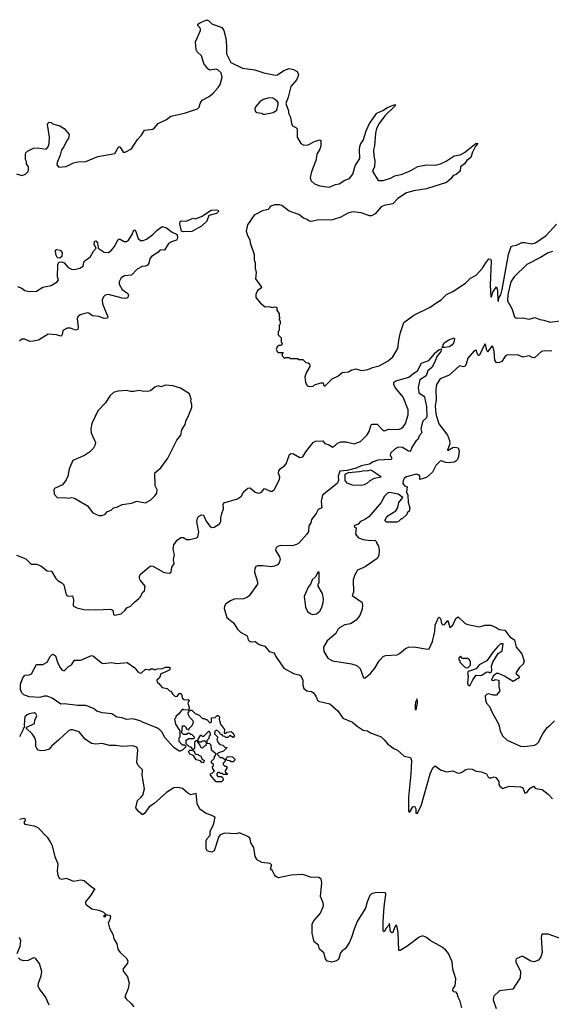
# Model space of a CAD drawing. Extents: x 2206940 to 2356632, y 511582 to 673215.
# Tile 31 of 228: x 2277826 to 2282855, y 543504 to 552829. Entities that reach past the tile are written whole.
import ezdxf

# ---------------------------------------------------------------- set-up
doc = ezdxf.new("R2010")
doc.units = 0

msp = doc.modelspace()

# ---------------------------------------------------------------- linework, layer by layer
at = {"layer": '0CON10XD'}
for points in [[(2277795, 551370), (2277845, 551352.5), (2277880, 551365), (2277905, 551390), (2277910, 551405), (2277910, 551435), (2277890, 551465), (2277890, 551485), (2277880, 551505), (2277880, 551555), (2277883, 551567), (2277900, 551585), (2277955, 551612.5), (2277993.6, 551616.4), (2278075, 551603.8), (2278093.8, 551625), (2278104.3, 551655.7), (2278108.1, 551715), (2278090, 551835), (2278095, 551852.5), (2278105, 551858.8), (2278122.5, 551855), (2278135, 551843.3), (2278205, 551822.5), (2278245, 551797.5), (2278293, 551743), (2278286.7, 551705), (2278271.2, 551685), (2278244.1, 551625.9), (2278220, 551595), (2278208.8, 551545), (2278180, 551475), (2278177.5, 551455), (2278195, 551432.5), (2278265, 551437.5), (2278335, 551473.3), (2278375, 551483.3), (2278450, 551485), (2278565, 551533.8), (2278725, 551562.5), (2278765, 551626.7), (2278775, 551622.5), (2278804.3, 551574.3), (2278825, 551573.8), (2278882.5, 551605), (2278940.8, 551695), (2278979.2, 551735), (2279005, 551781.2), (2279085, 551792), (2279101.2, 551805), (2279135, 551846.2), (2279215, 551882.5), (2279256.4, 551913.6), (2279386.1, 551943.9), (2279507, 551983), (2279525, 552000), (2279534, 552035), (2279553.4, 552066.6), (2279617.4, 552102.6), (2279656.7, 552133.3), (2279705, 552185.6), (2279723.5, 552215), (2279741.5, 552285), (2279730.6, 552325), (2279705, 552351.4), (2279685, 552361.4), (2279625, 552351.9), (2279605, 552364), (2279568.6, 552415), (2279545.7, 552485), (2279505, 552523.3), (2279495, 552542.5), (2279489.7, 552620.3), (2279537.5, 552725), (2279537.5, 552745), (2279510, 552775), (2279510, 552785), (2279535, 552803.3), (2279595, 552828.8), (2279615, 552818.8), (2279645, 552788), (2279738.8, 552755), (2279757.5, 552725), (2279777.5, 552655), (2279782.5, 552575), (2279782.5, 552505), (2279823.7, 552423.7), (2279935, 552371.2), (2280050, 552355), (2280135, 552326.2), (2280245, 552304), (2280265, 552306.2), (2280325, 552348.8), (2280375, 552366.2), (2280417, 552357), (2280449.3, 552339.3), (2280462.5, 552305), (2280448.8, 552261.2), (2280390, 552195), (2280366.7, 552095), (2280343.6, 552033.6), (2280370, 551965), (2280370, 551945), (2280386.7, 551905), (2280397.5, 551845), (2280407.5, 551825), (2280438.3, 551808.3), (2280450, 551795), (2280450, 551715), (2280485.6, 551655.6), (2280515, 551640), (2280555, 551642.9), (2280615, 551674), (2280665, 551690), (2280673.6, 551683.6), (2280675.8, 551635), (2280665, 551602.5), (2280638, 551555), (2280635, 551530), (2280628, 551495), (2280585, 551387.5), (2280572.5, 551335), (2280580.8, 551305), (2280613.8, 551275), (2280665, 551254.4), (2280753.5, 551243.5), (2280811.9, 551268.1), (2280848.8, 551275), (2280902, 551308), (2280945, 551324.2), (2280976.9, 551365), (2280998.2, 551445), (2281044.1, 551515), (2281039, 551595), (2281042.9, 551627.1), (2281053.6, 551656.4), (2281075.7, 551685), (2281102, 551775), (2281133.6, 551846.4), (2281204.2, 551945), (2281261.3, 551968.7), (2281305, 551998.6), (2281375, 552026.2), (2281382.5, 552015), (2281281.5, 551918.5), (2281225.6, 551845), (2281202.8, 551797.2), (2281190.6, 551755), (2281183.6, 551635), (2281172.8, 551595), (2281175.3, 551535), (2281185.5, 551495), (2281180.9, 551435), (2281164.6, 551394.6), (2281216.9, 551306.9), (2281265, 551306.9), (2281335, 551326.9), (2281375, 551348.8), (2281445.5, 551364.5), (2281525, 551399.4), (2281592.2, 551437.8), (2281675, 551454.4), (2281755, 551450), (2281805.5, 551464.5), (2281860.7, 551489.3), (2281935, 551538), (2281991.7, 551548.3), (2282035, 551571.2), (2282145, 551660), (2282160, 551655), (2282137.5, 551632.5), (2282126.2, 551605), (2282108.8, 551575), (2282095, 551523.8), (2282055.4, 551494.6), (2282035, 551463.8), (2281996, 551435), (2281993.8, 551395), (2281955, 551362.5), (2281927, 551353), (2281908.8, 551325), (2281865, 551288), (2281675, 551228), (2281555, 551208.9), (2281485, 551188.2), (2281402.5, 551135), (2281354.8, 551085.2), (2281275, 551068.6), (2281244.9, 551055.1), (2281189.7, 550990.3), (2281155, 550970.6), (2281135, 550971), (2281055, 550999), (2280975, 551009.3), (2280930, 550995), (2280865, 550959.4), (2280785, 550933.8), (2280639.3, 550930.7), (2280585, 550916.7), (2280565, 550920), (2280545, 550937.5), (2280510.3, 550950.3), (2280465, 550984.2), (2280375, 551015.8), (2280305, 551070), (2280285, 551076), (2280235, 551076.2), (2280195, 551060), (2280190, 551045), (2280175, 551030), (2280123, 551017), (2280045, 550978), (2279980, 550885), (2279968.8, 550825), (2279980, 550785), (2280002.5, 550745), (2280006.7, 550715), (2280043.6, 550603.6), (2280043.3, 550555), (2280052.5, 550525), (2280053, 550477), (2280062.5, 550435), (2280056.7, 550375), (2280112.5, 550295), (2280110, 550285), (2280075, 550262.5), (2280060, 550225), (2280058.3, 550198.3), (2280103.6, 550143.6), (2280148.3, 550108.3), (2280185, 550112.5), (2280215, 550102.5), (2280235, 550110), (2280260, 550105), (2280260, 550075), (2280280, 550045), (2280280, 550015), (2280290, 550005), (2280280, 549995), (2280280, 549985), (2280290, 549975), (2280290, 549945), (2280280, 549935), (2280280, 549885), (2280270, 549875), (2280270, 549845), (2280300, 549815), (2280300, 549775), (2280310, 549765), (2280310, 549755), (2280297, 549743), (2280278.3, 549741.7), (2280260.7, 549729.3), (2280252.5, 549705), (2280263.6, 549683.6), (2280275, 549677.5), (2280318.3, 549678.3), (2280310, 549665), (2280310, 549645), (2280331.7, 549621.7), (2280345, 549630), (2280375, 549630), (2280385, 549620), (2280455, 549620), (2280465, 549610), (2280505, 549610), (2280531.7, 549581.7), (2280555, 549580), (2280568.3, 549568.3), (2280570, 549545), (2280538.3, 549491.7), (2280522.5, 549445), (2280530, 549395), (2280545, 549360), (2280565, 549353.3), (2280601.7, 549358.3), (2280615, 549370), (2280675, 549390), (2280698.3, 549388.3), (2280701.7, 549361.7), (2280715, 549360), (2280781.7, 549428.3), (2280835, 549452.5), (2280875, 549487.5), (2280936.4, 549493.6), (2280968.3, 549511.7), (2281005, 549521.2), (2281055, 549506.7), (2281107, 549513), (2281145, 549523.8), (2281164.2, 549535.8), (2281225, 549549.6), (2281311.1, 549598.9), (2281355, 549635.7), (2281404.4, 549715), (2281412.9, 549795), (2281428, 549865), (2281459.7, 549960.3), (2281555, 550030), (2281710, 550105), (2281762.5, 550142.5), (2281813.8, 550175), (2281863.3, 550225), (2281925, 550253.3), (2282042.5, 550335), (2282089.3, 550380.7), (2282145, 550408.8), (2282205, 550475.7), (2282235, 550527.5), (2282265, 550563.8), (2282279.5, 550559.5), (2282285.8, 550545), (2282276.7, 550315), (2282282.5, 550205), (2282285, 550200), (2282290, 550205), (2282303, 550247), (2282335, 550300), (2282346.7, 550265), (2282350, 550165), (2282355, 550160), (2282360, 550195), (2282376.4, 550223.6), (2282388.8, 550275), (2282448.5, 550605), (2282475, 550680), (2282491.7, 550688.3), (2282525, 550692), (2282575, 550718), (2282605, 550718), (2282670, 550705)], [(2280145, 551933.3), (2280225, 551948.8), (2280257.7, 551972.3), (2280270, 552025), (2280270, 552045), (2280259.5, 552059.5), (2280220, 552085), (2280185, 552088.8), (2280128.3, 552071.7), (2280098.3, 552051.7), (2280057.5, 552005), (2280050, 551985), (2280053, 551963), (2280068.3, 551948.3), (2280095, 551947.5), (2280115, 551942.5), (2280125, 551933.3), (2280145, 551933.3)], [(2279375, 550819.5), (2279356, 550825), (2279340, 550895), (2279345, 550917.5), (2279355, 550923.3), (2279405, 550920), (2279465, 550947.5), (2279485, 550943.3), (2279545.5, 550964.5), (2279636.6, 551023.4), (2279685, 551028.2), (2279704.2, 551024.2), (2279706.4, 551013.6), (2279686.4, 550993.6), (2279614.3, 550975.7), (2279595, 550920), (2279545, 550872.5), (2279455, 550824.3), (2279375, 550819.5)], [(2277805, 550303.3), (2277845.7, 550285.7), (2277874.2, 550264.2), (2277915.8, 550254.2), (2277985, 550258.8), (2278045, 550296.7), (2278125, 550312.9), (2278180, 550345), (2278193.8, 550365), (2278184.4, 550395), (2278186.9, 550506.9), (2278195, 550532.5), (2278225, 550534.6), (2278246.8, 550526.8), (2278285, 550483.1), (2278315, 550465.7), (2278345, 550462.9), (2278394.2, 550475.8), (2278427.5, 550495), (2278431.7, 550528.3), (2278440, 550545), (2278474.3, 550565.7), (2278495, 550586.2), (2278524.5, 550635.5), (2278550, 550665), (2278530.9, 550700.9), (2278535, 550732.5), (2278545, 550733.3), (2278560.8, 550715), (2278567.5, 550665), (2278625, 550625.8), (2278665, 550623.3), (2278695.4, 550644.6), (2278724.4, 550685), (2278755, 550744), (2278765, 550750.8), (2278775, 550750.8), (2278815, 550727.5), (2278835, 550729.2), (2278855, 550742), (2278891.4, 550795), (2278905, 550840), (2278915, 550836.7), (2278925, 550822.5), (2278947.6, 550757.6), (2278968.1, 550738.1), (2278995, 550738.5), (2279025, 550750.6), (2279085, 550792.9), (2279125, 550834.2), (2279175, 550870), (2279215, 550858), (2279267.9, 550817.9), (2279314.3, 550795), (2279318.3, 550758.3), (2279308.6, 550741.4), (2279262, 550725), (2279235, 550707.8), (2279195.5, 550644.5), (2279155, 550650), (2279132.5, 550625), (2279072.5, 550585), (2279056.9, 550565), (2279047.9, 550522.1), (2279035, 550504.3), (2279015, 550494.4), (2278985, 550490), (2278938, 550465), (2278885, 550409.2), (2278815.9, 550404.1), (2278786.1, 550383.9), (2278767.5, 550345), (2278765.8, 550325), (2278795.7, 550275), (2278848, 550235), (2278856, 550215), (2278845.8, 550194.2), (2278825, 550189.2), (2278795, 550192.2), (2278665.4, 550225.4), (2278635, 550218.8), (2278618.5, 550205), (2278605.4, 550175), (2278608.8, 550138.8), (2278660.8, 550015), (2278657.5, 550002.5), (2278625, 549998), (2278575, 550018.8), (2278515, 550023.1), (2278479.3, 550049.3), (2278465, 550053.1), (2278397.5, 550035), (2278375.6, 550015), (2278369.7, 549999.7), (2278379.2, 549915), (2278375, 549893.8), (2278355, 549888), (2278305, 549907.5), (2278275, 549908.8), (2278234.4, 549885.6), (2278229.2, 549845), (2278215, 549830), (2278175, 549842.9), (2278095, 549849.4), (2278002.5, 549795), (2277956.4, 549783.6), (2277922.2, 549782.2), (2277874.4, 549804.4), (2277845, 549801.9), (2277823.1, 549785)], [(2282670, 550705), (2282705, 550715.6), (2282805, 550784.6), (2282905, 550892.5)], [(2278205, 550570), (2278185, 550573.8), (2278167.1, 550605), (2278163.5, 550645), (2278175, 550653.5), (2278210, 550645), (2278228.5, 550625), (2278225, 550586.7), (2278205, 550570)], [(2282865, 550631.9), (2282825, 550622.2), (2282751.4, 550575), (2282625, 550511.1), (2282504.6, 550395), (2282471.9, 550345), (2282442.7, 550225), (2282440, 550165), (2282482.4, 550092.4), (2282505.8, 550015), (2282525, 550001.4), (2282585.5, 550005.5), (2282645, 549993.8), (2282698.9, 550008.9), (2282745, 549988.1), (2282785, 549982.5), (2282845, 549963.1), (2282935, 549977.1)], [(2281823.6, 549723.6), (2281841.1, 549768.9), (2281885, 549797.5), (2281937.5, 549815), (2281940, 549805), (2281928.2, 549765), (2281914.3, 549745), (2281889.2, 549730.8), (2281845, 549724.4), (2281823.6, 549723.6)], [(2279728.8, 548108.8), (2279737.4, 548152.6), (2279754.3, 548195.7), (2279752, 548238), (2279757.5, 548252.5), (2279887.8, 548292.2), (2279925, 548317.5), (2279941.8, 548358.2), (2279985, 548391.1), (2280005, 548394.4), (2280055, 548355.5), (2280085, 548344.4), (2280110, 548350), (2280141.9, 548388.1), (2280195, 548362.2), (2280215, 548362.5), (2280232.9, 548375), (2280283.8, 548475), (2280286.1, 548496.1), (2280275.5, 548535), (2280278.5, 548555), (2280292.9, 548577.1), (2280328.8, 548601.2), (2280346.7, 548623.3), (2280377.7, 548712.3), (2280395, 548718.8), (2280415, 548715.7), (2280475, 548682), (2280505, 548690), (2280532.7, 548735), (2280603.1, 548825), (2280625, 548838.1), (2280695, 548840), (2280712.5, 548815), (2280755, 548802), (2280785, 548779.2), (2280811.9, 548798.1), (2280831.7, 548818.3), (2280865, 548829.6), (2280915, 548830.7), (2280991.1, 548811.1), (2281050, 548835), (2281114.3, 548895.7), (2281132.2, 548927.8), (2281146.6, 548983.4), (2281154.5, 548995.5), (2281165, 548999.2), (2281208.5, 548998.5), (2281255, 548948), (2281275, 548936.2), (2281318.3, 548951.7), (2281405, 548948), (2281435, 548957.1), (2281455, 548971.9), (2281476.2, 549005), (2281500, 549085), (2281500, 549135), (2281452.3, 549252.3), (2281377.1, 549345), (2281366, 549375), (2281366.2, 549395), (2281385, 549410), (2281508, 549442), (2281545, 549475.6), (2281588, 549502), (2281625.8, 549575), (2281695, 549601.1), (2281734.1, 549645.9), (2281755, 549673.1), (2281795, 549705.8), (2281815, 549712.5), (2281811.4, 549685), (2281772.6, 549637.4), (2281756.8, 549593.2), (2281724.5, 549535.5), (2281687.7, 549502.3), (2281672, 549455), (2281611.2, 549418.8), (2281595.6, 549345), (2281602, 549295), (2281645, 549266), (2281655, 549252.5), (2281674.2, 549165), (2281677.8, 549072.2), (2281670.8, 549055), (2281639.1, 549025), (2281632.3, 549007.8), (2281621.8, 548955), (2281630, 548915), (2281605, 548886.2), (2281594.4, 548855.6), (2281572.9, 548837.1), (2281540.5, 548789.5), (2281519.7, 548740.3), (2281505, 548741.4), (2281447.3, 548777.3), (2281405, 548778.8), (2281379.2, 548765), (2281332.9, 548725), (2281330, 548705), (2281345.7, 548675), (2281340, 548665), (2281215, 548655.9), (2281168.4, 548641.6), (2281135, 548620.4), (2281056, 548605), (2281008.1, 548581.9), (2280925, 548560.6), (2280855, 548553.1), (2280837.1, 548505), (2280840.6, 548465), (2280830, 548435), (2280692, 548325), (2280677.5, 548265), (2280684, 548205), (2280650, 548190), (2280629.1, 548150.9), (2280586.2, 548095), (2280578.8, 548065), (2280562, 548035), (2280558.3, 547981.7), (2280542, 547955), (2280467.5, 547872.5), (2280445, 547860), (2280405, 547847.2), (2280295, 547849.1), (2280265, 547838.1), (2280250, 547825), (2280246, 547805), (2280282.6, 547742.6), (2280290, 547715), (2280281.1, 547685), (2280265, 547667.1), (2280235, 547651.9), (2280205, 547646.9), (2280125, 547656.9), (2280074.3, 547655.7), (2280060.6, 547649.4), (2280050, 547635), (2280047, 547597), (2280076.2, 547505), (2280077, 547483), (2279997.4, 547372.6), (2279981.4, 547358.6), (2279945, 547345.4), (2279855, 547340.5), (2279819.2, 547325), (2279775.7, 547295), (2279764.3, 547275), (2279761.2, 547251.2), (2279786.4, 547166.4), (2279847.7, 547117.7), (2279886.4, 547056.4), (2279915, 547027.5), (2279977.5, 546995), (2279988, 546955), (2280005, 546936.2), (2280055, 546938.8), (2280091.1, 546911.1), (2280146.5, 546896.5), (2280185.9, 546845.9), (2280231.7, 546831.7), (2280248.3, 546798.3), (2280325.7, 546685.7), (2280415, 546635.8), (2280467.5, 546625), (2280486, 546615), (2280505.7, 546575), (2280505.8, 546525), (2280513.2, 546493.2), (2280543, 546473), (2280585, 546467.5), (2280605, 546452.5), (2280627.5, 546422.5), (2280643.9, 546383.9), (2280653.9, 546373.9), (2280759.4, 546349.4), (2280835, 546283.8), (2280883.4, 546213.4), (2280975, 546176.2), (2281017, 546137), (2281075, 546098.8), (2281115, 546093.8), (2281145, 546073.3), (2281245, 546036), (2281275, 546010), (2281307.1, 545967.1), (2281365, 545927.1), (2281400.3, 545910.3), (2281462.5, 545852.5), (2281521.7, 545841.7), (2281531.9, 545811.9), (2281526.4, 545685), (2281504, 545464), (2281503.9, 545333.9), (2281515, 545320), (2281545, 545372.5), (2281561.7, 545381.7), (2281573.3, 545355), (2281572.5, 545315), (2281585, 545310), (2281625, 545383.3), (2281709.1, 545685), (2281735, 545742), (2281755, 545763.8), (2281807.5, 545725), (2281864.1, 545704.1), (2281925, 545714), (2281965.9, 545695.9), (2281985, 545694), (2282008.3, 545701.7), (2282045, 545726), (2282075, 545734), (2282105, 545729.2), (2282145, 545712), (2282195, 545706.2), (2282242.5, 545685), (2282255, 545660), (2282268.3, 545648.3), (2282285, 545647.5), (2282315, 545658.8), (2282330.5, 545650.5), (2282358.8, 545615), (2282360, 545585), (2282369.3, 545569.3), (2282395, 545547.5), (2282455, 545568.8), (2282565, 545563.8), (2282585, 545552.5), (2282605, 545503.3), (2282625, 545511.2), (2282655, 545550), (2282685, 545570), (2282705, 545547.5), (2282768.8, 545538.8), (2282826.2, 545495), (2282865, 545451.2)], [(2282858.9, 549688.9), (2282787.6, 549692.4), (2282762.8, 549687.2), (2282695, 549626), (2282675, 549628), (2282644.3, 549644.3), (2282585, 549631.9), (2282535, 549655.4), (2282435, 549650.9), (2282415, 549635.7), (2282387.4, 549592.6), (2282365, 549582.5), (2282335, 549580), (2282322, 549605), (2282316, 549685), (2282306.4, 549726.4), (2282295, 549740), (2282260, 549695), (2282255, 549680), (2282242.5, 549705), (2282236.4, 549746.4), (2282225, 549760), (2282175, 549650), (2282165, 549647.5), (2282160, 549655), (2282145, 549697.5), (2282125, 549691.2), (2282065, 549623.8), (2282050, 549565), (2282035.7, 549544.3), (2282025, 549540), (2281985, 549551.4), (2281887.2, 549462.8), (2281802.5, 549427.5), (2281770, 549375), (2281761.3, 549325), (2281766.9, 549225), (2281757.2, 549172.8), (2281764, 549095), (2281790.7, 549000.7), (2281872.3, 548895), (2281892.7, 548842.7), (2281896.6, 548813.4), (2281872.9, 548752.9), (2281875, 548747.5), (2281922.4, 548777.6), (2281945, 548781.2), (2281972.4, 548772.4), (2281983.8, 548745), (2281977.4, 548692.6), (2281966.9, 548665), (2281952.5, 548647.5), (2281935, 548638.2), (2281885, 548630.5), (2281854.2, 548634.2), (2281815, 548650), (2281803.9, 548646.1), (2281763.9, 548606.1), (2281732.5, 548545), (2281675, 548493.8), (2281610, 548475), (2281610, 548505), (2281604.3, 548514.3), (2281575, 548523.3), (2281485, 548499.1), (2281462.5, 548485), (2281452.9, 548465), (2281451.9, 548435), (2281465, 548414), (2281492.5, 548405), (2281483.9, 548353.9), (2281496.2, 548325), (2281500, 548255), (2281517.5, 548205), (2281510, 548175), (2281491.7, 548158.3), (2281488.3, 548141.7), (2281445, 548100), (2281435, 548100), (2281410, 548075), (2281395, 548070), (2281295, 548070), (2281280, 548085), (2281303.6, 548126.4), (2281383, 548177), (2281401.7, 548208.3), (2281413.9, 548256.1), (2281450, 548305), (2281405, 548336.2), (2281325, 548351.2), (2281305, 548343.3), (2281276.7, 548315), (2281246.2, 548255), (2281129.3, 548120.7), (2281090, 548095), (2281050, 548075), (2281028.3, 548051.7), (2280990, 548035), (2280991.7, 548021.7), (2281010, 548015), (2281002.5, 547955), (2281031.7, 547921.7), (2281075, 547906.7), (2281145, 547897.5), (2281185, 547900), (2281200, 547885), (2281200, 547875), (2281221.7, 547841.7), (2281227.5, 547805), (2281223.3, 547755), (2281207.5, 547725), (2281093.6, 547646.4), (2281020, 547615), (2280995, 547570), (2280980, 547525), (2280983, 547407), (2280972.5, 547375), (2281063.6, 547313.6), (2281070, 547285), (2281066.7, 547245), (2281042.5, 547185), (2281009.3, 547140.7), (2280955, 547107.5), (2280903, 547097), (2280855, 547072.5), (2280836.4, 547053.6), (2280815.9, 547014.1), (2280733.3, 546945), (2280700, 546885), (2280704.1, 546844.1), (2280741.2, 546781.2), (2280785, 546758), (2280965, 546728.8), (2281015, 546713.8), (2281046.2, 546685), (2281077, 546597), (2281095, 546596.7), (2281145, 546636.2), (2281185, 546686.7), (2281225, 546757.5), (2281263.6, 546796.4), (2281285, 546807.5), (2281397, 546813), (2281420, 546825), (2281475, 546872.5), (2281505, 546886.7), (2281555, 546888), (2281685, 546865.7), (2281698.6, 546871.4), (2281729.9, 546940.1), (2281754.5, 547035), (2281757.5, 547095), (2281785, 547160), (2281795, 547170), (2281806.4, 547156.4), (2281815, 547110), (2281828.3, 547098.3), (2281845, 547100), (2281875, 547140), (2281895, 547072.5), (2281922.5, 547095), (2281952.7, 547157.3), (2281975, 547172.5), (2282039.5, 547109.5), (2282065, 547100), (2282175, 547078.8), (2282225, 547093.3), (2282283.6, 547093.6), (2282333.6, 547073.6), (2282363, 547053), (2282415, 547046.7), (2282463.6, 546983.6), (2282506.1, 546956.1), (2282521.2, 546885), (2282575, 546822.5), (2282597.5, 546755), (2282587.5, 546725), (2282555, 546692.5), (2282522.5, 546645), (2282523.6, 546633.6), (2282547.5, 546615), (2282550, 546595), (2282495, 546560), (2282410.7, 546610.7), (2282355, 546637.5), (2282335, 546637.5), (2282305, 546610), (2282290, 546575), (2282295, 546570), (2282317, 546573), (2282325, 546580), (2282360, 546575), (2282357.5, 546515), (2282367, 546473), (2282335, 546430), (2282305, 546431.2), (2282265, 546443.8), (2282241.7, 546438.3), (2282230, 546425), (2282233.3, 546385), (2282243.3, 546355), (2282270, 546325), (2282296.4, 546266.4), (2282360, 546155), (2282370, 546095), (2282392.5, 546045), (2282436.4, 546006.4), (2282565, 545949.2), (2282605, 545945.7), (2282695, 545956.7), (2282715, 545966.5), (2282732.9, 545985), (2282775, 546065.8), (2282815, 546126.7), (2282842.5, 546145), (2282885, 546187.5)], [(2278605, 548132.5), (2278635, 548146.7), (2278655, 548170), (2278690, 548185), (2278713, 548207), (2278745, 548213.3), (2278795, 548236.7), (2278885, 548250), (2278935, 548267.5), (2279015, 548252.5), (2279065, 548282.5), (2279108.8, 548321.2), (2279123.3, 548345), (2279126.7, 548375), (2279107.5, 548415), (2279104.1, 548535.9), (2279162.5, 548585), (2279227.5, 548675), (2279313, 548847), (2279350, 548895), (2279360, 548945), (2279390, 548995), (2279400, 549035), (2279411.7, 549048.3), (2279453.8, 549155), (2279453.3, 549185), (2279443.3, 549215), (2279447.5, 549235), (2279432.5, 549285), (2279347.7, 549337.7), (2279275, 549362), (2279205, 549366.7), (2279165, 549352.5), (2279135, 549360), (2279105, 549350), (2279062.5, 549315), (2279035, 549308), (2278985, 549310), (2278955, 549318), (2278905, 549306.2), (2278875, 549308.8), (2278835, 549316), (2278755, 549311.2), (2278713, 549297), (2278681.2, 549268.8), (2278635, 549197.5), (2278565.9, 549124.1), (2278508, 549005), (2278498.8, 548955), (2278501.2, 548915), (2278542.5, 548825), (2278537.5, 548795), (2278525, 548770), (2278485, 548732.5), (2278438.3, 548701.7), (2278327.5, 548655), (2278293.6, 548576.4), (2278282.5, 548505), (2278265, 548470), (2278230, 548425), (2278155, 548390), (2278150, 548375), (2278152.5, 548335), (2278185, 548300), (2278255, 548302.5), (2278285, 548297.5), (2278315, 548302.5), (2278345, 548297.5), (2278467.5, 548225), (2278519.3, 548159.3), (2278575, 548132.5), (2278605, 548132.5)], [(2281055, 548416.9), (2280975, 548418.9), (2280925, 548440.6), (2280904.4, 548465), (2280903.8, 548525), (2280935, 548540), (2281041.4, 548548.6), (2281085, 548559.4), (2281115, 548556.9), (2281145, 548564.2), (2281165, 548555.6), (2281239.2, 548505), (2281243.3, 548495), (2281178, 548482), (2281138.7, 548461.3), (2281110, 548435), (2281085, 548424.6), (2281055, 548416.9)], [(2277795, 547756), (2277885, 547723.8), (2277935, 547673.3), (2277985, 547671.2), (2278025, 547656.7), (2278085, 547610), (2278126.7, 547606.7), (2278167.5, 547535), (2278186.4, 547516.4), (2278225, 547496.7), (2278243.3, 547475), (2278261.2, 547395), (2278273.3, 547375), (2278285, 547370), (2278325, 547373.3), (2278333.3, 547335), (2278331.4, 547285), (2278336.2, 547275), (2278365, 547257.5), (2278434.2, 547244.2), (2278545, 547238.8), (2278685, 547246.7), (2278707.5, 547235), (2278712.5, 547195), (2278725, 547190), (2278785, 547202.5), (2278825, 547237.5), (2278840.5, 547259.5), (2278875, 547273.8), (2278915, 547316.7), (2278953.9, 547346.1), (2278968.3, 547361.7), (2278987, 547403), (2279005, 547420), (2279013.3, 547465), (2278968.2, 547518.2), (2278960, 547535), (2278959.5, 547555), (2278966.9, 547575), (2279047.5, 547645), (2279065, 547655.5), (2279085, 547654.5), (2279193.6, 547593.6), (2279243.6, 547586.4), (2279257.5, 547595), (2279266.7, 547645), (2279285.7, 547675), (2279280.8, 547715), (2279289.4, 547765), (2279277.5, 547815), (2279285, 547856.7), (2279315, 547900), (2279350, 547925), (2279375, 547923.3), (2279405, 547906), (2279434.2, 547905.8), (2279499.7, 547920.3), (2279511.7, 547928.3), (2279520.5, 547975), (2279503.2, 548075), (2279508.2, 548105), (2279518.6, 548125), (2279545, 548138.6), (2279563.3, 548135), (2279590.6, 548080.6), (2279625, 548032.5), (2279645, 548020), (2279665, 548023.8), (2279716.7, 548055), (2279728, 548075), (2279728.8, 548108.8)], [(2280595, 547196.7), (2280635, 547202.5), (2280665, 547227.5), (2280680, 547255), (2280696.7, 547305), (2280700, 547345), (2280690, 547395), (2280650, 547465), (2280650, 547485), (2280660, 547495), (2280660, 547585), (2280657.5, 547595), (2280645, 547597.5), (2280627.5, 547555), (2280592.5, 547525), (2280577, 547483), (2280553.3, 547455), (2280517.5, 547365), (2280530, 547265), (2280547.5, 547225), (2280573.9, 547203.9), (2280595, 547196.7)], [(2282085, 546520), (2282113, 546577), (2282145, 546620), (2282185, 546616.7), (2282205, 546623.3), (2282239.5, 546650.5), (2282255, 546651.2), (2282275, 546642.5), (2282285, 546650), (2282293, 546667), (2282290.8, 546705), (2282301.4, 546745), (2282353.1, 546826.9), (2282389.2, 546850.8), (2282398.3, 546918.3), (2282375, 546917.5), (2282348.3, 546891.7), (2282305, 546842.5), (2282245, 546757.5), (2282171.2, 546718.8), (2282145, 546682.5), (2282070, 546655), (2282062.5, 546635), (2282067.5, 546615), (2282063.3, 546545), (2282070, 546525), (2282085, 546520)], [(2279345, 545900), (2279335, 545900), (2279285, 545936.7), (2279196.7, 546035), (2279172.3, 546082.3), (2279152, 546102), (2279122, 546122), (2278986.2, 546175), (2278965, 546189.2), (2278895, 546206), (2278835, 546201.9), (2278795, 546217.5), (2278745, 546223.3), (2278697.5, 546255), (2278605, 546263.8), (2278555, 546281.2), (2278525.6, 546305.6), (2278452.6, 546332.6), (2278375, 546332.9), (2278245, 546348), (2278215, 546346.2), (2278133, 546403), (2278085, 546423.6), (2278057, 546423), (2278015, 546410), (2277915.5, 546414.5), (2277865.8, 546435.8), (2277844.6, 546454.6), (2277832.1, 546485), (2277833.8, 546535), (2277854.5, 546595), (2277875, 546620), (2277915, 546624), (2277936.2, 546635), (2277985, 546723.3), (2278045, 546722.2), (2278086.1, 546743.9), (2278115, 546798), (2278135, 546818.8), (2278152.5, 546815), (2278164.1, 546804.1), (2278188, 546735), (2278210, 546695), (2278225, 546672.5), (2278245, 546662.5), (2278287, 546703), (2278315, 546717.5), (2278345, 546763.3), (2278405, 546762.5), (2278505, 546808), (2278525, 546800), (2278598.3, 546738.3), (2278615, 546732), (2278695, 546740), (2278745, 546730.8), (2278842.3, 546742.3), (2278915, 546690), (2278945, 546653.3), (2278965, 546640), (2278978.3, 546641.7), (2279015, 546677.5), (2279055, 546672.5), (2279065, 546680), (2279085, 546680), (2279105, 546672.5), (2279125, 546682.5), (2279177, 546683), (2279205, 546697.5), (2279245, 546697.5), (2279245, 546672.5), (2279201.7, 546648.3), (2279160, 546635), (2279147.5, 546595), (2279122.5, 546575), (2279127.5, 546555), (2279140.7, 546540.7), (2279173, 546503), (2279220, 546495), (2279241.7, 546471.7), (2279255, 546470), (2279270, 546445), (2279293, 546423), (2279315, 546420), (2279333.3, 546446.7), (2279345, 546450), (2279355, 546440), (2279363.3, 546405), (2279373.6, 546393.6), (2279385, 546386.7), (2279415, 546390), (2279430, 546385), (2279417.5, 546355), (2279430, 546315), (2279428.3, 546301.7), (2279415, 546290), (2279375, 546292.5), (2279365, 546300), (2279328.3, 546251.7), (2279301.7, 546228.3), (2279300, 546215), (2279290, 546205), (2279298.3, 546158.3), (2279340, 546095), (2279340, 546035), (2279330, 546025), (2279330, 545995), (2279361.7, 545961.7), (2279385, 545960), (2279400, 545945), (2279370, 545915), (2279345, 545900)], [(2282065, 546690), (2282090, 546715), (2282090, 546745), (2282080, 546765), (2282065, 546780), (2282015, 546780), (2281995, 546800), (2281980, 546785), (2281980, 546765), (2281988.3, 546758.3), (2281990, 546745), (2282040, 546695), (2282065, 546690)], [(2281575, 546292.5), (2281590.6, 546355), (2281585, 546397.5), (2281570.8, 546365), (2281566.2, 546336.2), (2281568.3, 546298.3), (2281575, 546292.5)], [(2282008.3, 543471.7), (2281994.3, 543535), (2281972.7, 543572.7), (2281965, 543606.7), (2281955, 543620), (2281933.3, 543623.3), (2281923, 543633), (2281926.7, 543655), (2281945, 543680), (2281952.9, 543745), (2281922.9, 543835), (2281918, 543905), (2281883.8, 543985), (2281855.7, 544015.7), (2281824, 544044), (2281709.5, 544109.5), (2281675, 544136.7), (2281635, 544151.2), (2281605, 544141.2), (2281487.3, 544052.7), (2281425, 544012.5), (2281413.6, 544013.6), (2281406.7, 544185), (2281395, 544250), (2281385, 544250), (2281373.9, 544236.1), (2281355, 544182.5), (2281345, 544180), (2281335, 544190), (2281325, 544270), (2281318.3, 544251.7), (2281292.5, 544225), (2281275, 544190), (2281265, 544200), (2281262.9, 544285), (2281272.6, 544427.4), (2281289.4, 544545), (2281289.2, 544555), (2281280.3, 544560.3), (2281197.3, 544562.7), (2281155, 544548.7), (2281137.9, 544535), (2281112.3, 544475), (2281096.7, 544415), (2281020.8, 544295), (2280988.6, 544215), (2280964.4, 544135), (2280941.4, 544085), (2280905, 544028.8), (2280875, 544010), (2280859.5, 543990.5), (2280841.2, 543928.8), (2280823.9, 543916.1), (2280778.3, 543901.7), (2280735, 543912), (2280719.2, 543935), (2280702.1, 543992.1), (2280660.6, 544025), (2280653.8, 544065), (2280612.5, 544095), (2280592.2, 544177.8), (2280594.2, 544265.8), (2280607.5, 544295), (2280672.3, 544367.7), (2280698.8, 544435), (2280696.7, 544465), (2280672.5, 544525), (2280682.9, 544655), (2280678.3, 544688.3), (2280655, 544704.4), (2280578.3, 544708.3), (2280505, 544734.3), (2280395, 544725.6), (2280275, 544703.1), (2280248.8, 544715), (2280235, 544728.8), (2280217, 544767), (2280197.5, 544785), (2280209.2, 544815), (2280208.6, 544825), (2280195, 544837.5), (2280115, 544847.1), (2280072.4, 544872.4), (2280053.4, 544903.4), (2280039.7, 544989.7), (2280012.3, 545032.3), (2280006.7, 545075), (2279995.6, 545085.6), (2279905, 545127.1), (2279875, 545118.8), (2279765, 545125.3), (2279722.3, 545107.8), (2279708.5, 545091.5), (2279665, 544956), (2279645, 544944.3), (2279603.8, 544955), (2279591.4, 544975), (2279591.4, 545055), (2279602.5, 545077.5), (2279628, 545105), (2279629.1, 545145), (2279660, 545205), (2279673.8, 545275), (2279645, 545292.9), (2279583.1, 545313.1), (2279530.9, 545350.9), (2279504.2, 545405), (2279495, 545500), (2279445, 545486.7), (2279415, 545504), (2279365, 545547.1), (2279322.3, 545557.7), (2279285, 545553.8), (2279215, 545510), (2279095, 545402.5), (2279050, 545375), (2279005, 545310), (2278995, 545300), (2278985, 545302.5), (2278948.3, 545328.3), (2278923.3, 545365), (2278940, 545435), (2278975.8, 545464.2), (2278990, 545485), (2279007.5, 545545), (2278986, 545675), (2278986.7, 545725), (2278946.2, 545765), (2278934, 545795), (2278942.9, 545915), (2278935, 545938.8), (2278895, 545952.9), (2278795.9, 545945.9), (2278733.9, 545956.1), (2278675, 545955.8), (2278605, 545974.3), (2278545, 545967.8), (2278505, 545973.1), (2278444.5, 546014.5), (2278390, 546085), (2278325, 546104.2), (2278305, 546102.5), (2278287, 546093), (2278194.5, 546005.5), (2278128.8, 545951.2), (2278105, 545920), (2278065, 545906.7), (2278025, 545903.3), (2278001.7, 545911.7), (2277987.5, 545925), (2277980, 545945), (2277980, 545995), (2277968.3, 546028.3), (2277942.5, 546065), (2277890, 546115), (2277893, 546127), (2277965, 546162.5), (2277970, 546195), (2277986.5, 546235), (2277980, 546255), (2277965, 546264.4), (2277916.2, 546255), (2277895, 546244.4), (2277875.6, 546225), (2277866.7, 546155), (2277870, 546125), (2277860, 546115), (2277860, 546105), (2277825, 546037.5)], [(2279735, 545610), (2279685, 545610), (2279631.2, 545675), (2279630, 545685), (2279650, 545695), (2279670, 545715), (2279653, 545733), (2279650, 545755), (2279658.3, 545761.7), (2279660, 545775), (2279641.7, 545791.7), (2279640, 545805), (2279670, 545835), (2279670, 545855), (2279678.3, 545861.7), (2279680, 545875), (2279641.7, 545911.7), (2279638.3, 545958.3), (2279625, 545970), (2279600, 545975), (2279600, 546005), (2279617, 546023), (2279620, 546045), (2279630, 546055), (2279627, 546077), (2279618.3, 546088.3), (2279611.7, 546088.3), (2279565, 546040), (2279555, 546040), (2279545, 546050), (2279531.7, 546048.3), (2279510, 546015), (2279510, 546000), (2279525, 545990), (2279545, 545990), (2279555, 546000), (2279578.3, 545998.3), (2279590, 545985), (2279588.3, 545951.7), (2279575, 545950), (2279555, 545930), (2279541.7, 545931.7), (2279528.3, 545968.3), (2279510, 545985), (2279510, 546000), (2279495, 546000), (2279480, 545985), (2279480, 545925), (2279475, 545920), (2279465, 545920), (2279448.3, 545938.3), (2279431.7, 545941.7), (2279401.7, 545971.7), (2279400, 546005), (2279425, 546020), (2279475, 546020), (2279480, 546035), (2279455, 546060), (2279445, 546060), (2279435, 546070), (2279415, 546070), (2279405, 546060), (2279375, 546060), (2279360, 546075), (2279365, 546140), (2279385, 546140), (2279400, 546125), (2279401.7, 546111.7), (2279415, 546110), (2279425, 546100), (2279430, 546115), (2279457.5, 546145), (2279470, 546175), (2279468.3, 546188.3), (2279435, 546220), (2279422.5, 546245), (2279420, 546265), (2279435, 546290), (2279455, 546290), (2279486.4, 546256.4), (2279525, 546242.5), (2279555, 546210), (2279575, 546210), (2279585, 546200), (2279595, 546200), (2279625, 546170), (2279640, 546175), (2279641.7, 546218.3), (2279675, 546220), (2279695, 546240), (2279705, 546240), (2279717, 546227), (2279713.3, 546205), (2279726.1, 546156.1), (2279762.5, 546105), (2279761.7, 546071.7), (2279775, 546070), (2279785, 546080), (2279825, 546087.5), (2279842.5, 546075), (2279857.5, 546045), (2279845, 546030), (2279815, 546050), (2279795, 546030), (2279775, 546030), (2279765, 546040), (2279751.7, 546041.7), (2279738.3, 546058.3), (2279721.7, 546061.7), (2279720, 546075), (2279700, 546095), (2279685, 546100), (2279673, 546087), (2279670, 546065), (2279700, 546035), (2279690, 546015), (2279700, 545985), (2279720, 545965), (2279747, 545957), (2279765, 545940), (2279790, 545935), (2279755, 545900), (2279715, 545890), (2279690, 545875), (2279721.7, 545841.7), (2279745, 545840), (2279768.3, 545818.3), (2279770, 545805), (2279751.7, 545788.3), (2279750, 545775), (2279765, 545760), (2279778.3, 545758.3), (2279787.5, 545745), (2279770, 545715), (2279770, 545705), (2279788.3, 545688.3), (2279788.3, 545681.7), (2279755, 545680), (2279745, 545690), (2279725, 545690), (2279715, 545700), (2279701.7, 545698.3), (2279690, 545685), (2279690, 545675), (2279701.7, 545661.7), (2279735, 545660), (2279748.3, 545648.3), (2279750, 545625), (2279735, 545610)], [(2279565, 545790), (2279550, 545795), (2279535, 545810), (2279495, 545820), (2279470, 545860), (2279433.9, 545873.9), (2279422.5, 545897.5), (2279435, 545910), (2279465, 545910), (2279478.3, 545898.3), (2279480, 545885), (2279491.7, 545871.7), (2279515, 545870), (2279525, 545860), (2279538.3, 545858.3), (2279551.7, 545821.7), (2279570, 545815), (2279565, 545790)], [(2279845, 545800), (2279825, 545800), (2279815, 545810), (2279791.7, 545811.7), (2279780, 545825), (2279781.7, 545838.3), (2279795, 545850), (2279838.3, 545848.3), (2279860, 545825), (2279860, 545815), (2279845, 545800)], [(2277825, 545256), (2277865, 545267.3), (2277875, 545262), (2277876.6, 545243.4), (2277863.8, 545225), (2277875, 545211.2), (2277962.7, 545192.7), (2277996.8, 545176.8), (2278085, 545086.2), (2278115, 545043.8), (2278129.4, 545015), (2278158.5, 544905), (2278187.8, 544835), (2278180.5, 544765), (2278188.1, 544725), (2278204, 544695), (2278225, 544689.2), (2278265, 544697.5), (2278335, 544669.5), (2278405, 544681.8), (2278436.6, 544676.6), (2278505, 544616.7), (2278537, 544597), (2278489.2, 544525), (2278449.2, 544475), (2278449.2, 544455), (2278457.5, 544445), (2278509.5, 544409.5), (2278575, 544395.6), (2278617.5, 544375), (2278640, 544355), (2278620, 544335), (2278635, 544333.3), (2278640, 544350), (2278655, 544352.5), (2278675, 544348), (2278684.2, 544335), (2278680, 544305), (2278662.9, 544275), (2278674.3, 544225), (2278708.5, 544168.5), (2278715.7, 544125), (2278745.7, 544075), (2278754.4, 544025), (2278776, 543995), (2278832, 543945), (2278848.8, 543915), (2278845, 543892.5), (2278802.5, 543835), (2278806.7, 543815), (2278844.4, 543765), (2278860.6, 543705), (2278852.2, 543655), (2278821.9, 543575), (2278831.9, 543555), (2278881.4, 543511.4), (2278905, 543478.8)], [(2277801.1, 543985), (2277829.3, 544055), (2277835.3, 544105), (2277825, 544136.2)], [(2282967, 544117), (2282825, 544168), (2282765, 544167.5), (2282758, 544135), (2282767.1, 543992.9), (2282755, 543952.5), (2282735, 543923.3), (2282693.9, 543906.1), (2282660.9, 543910.9), (2282585, 543955.8), (2282573, 543957), (2282523.8, 543935), (2282518.3, 543921.7), (2282520.8, 543905), (2282564.2, 543815), (2282562, 543755), (2282492.2, 543647.8), (2282365, 543632), (2282315.7, 543584.3), (2282307.7, 543572.3), (2282306.2, 543545), (2282333.3, 543465)], [(2278103.8, 543495), (2278068.8, 543575), (2278008.8, 543655), (2278002, 543675), (2278002.5, 543705), (2278029.2, 543775), (2278034.2, 543815), (2278011.7, 543891.7), (2277978.8, 543935), (2277972, 543942), (2277955, 543942.9), (2277905, 543920), (2277865, 543914.5), (2277835, 543925.7), (2277814, 543945)]]:
    msp.add_lwpolyline(points, dxfattribs=at)

doc.saveas('drawing.dxf')
